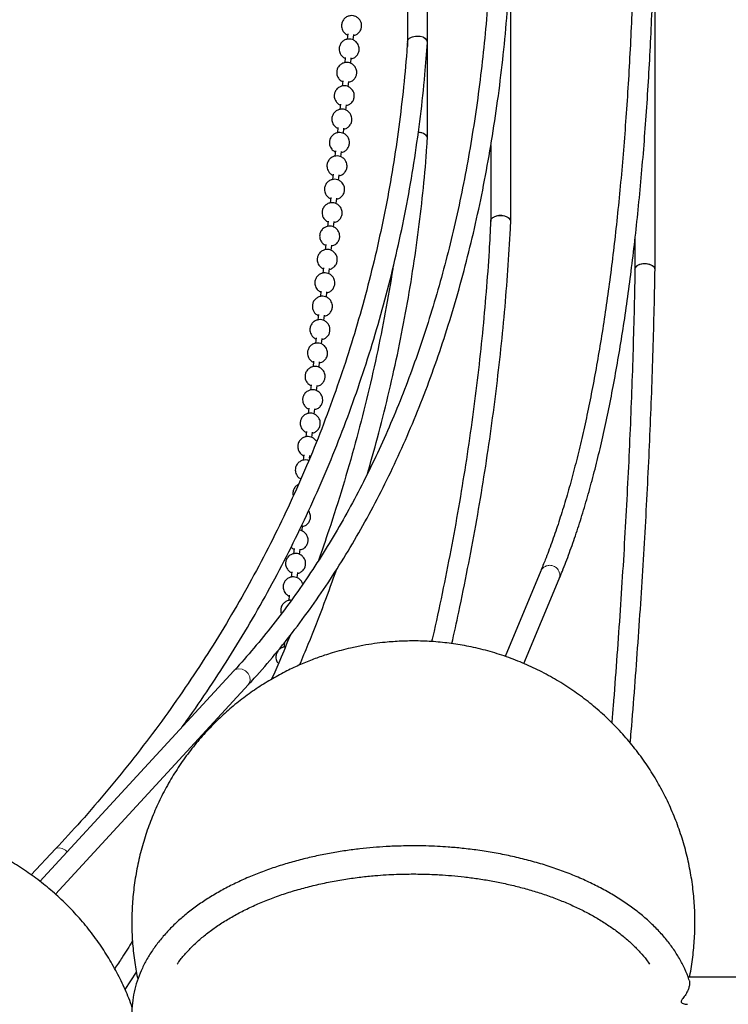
# Model space of a CAD drawing. Header units: millimetres. Extents: x 313 to 1951, y 543 to 2760.
# Tile 47 of 64: x 1413 to 1589, y 2074 to 2319. Entities that reach past the tile are written whole.
import ezdxf

# ---------------------------------------------------------------- set-up
doc = ezdxf.new("R2010")
doc.units = ezdxf.units.MM
doc.header["$LTSCALE"] = 10
doc.linetypes.add('PHANTOM', pattern=[12.7, 6.35, -1.27, 1.27, -1.27, 1.27, -1.27])

msp = doc.modelspace()

# ---------------------------------------------------------------- linework, layer by layer
at = {"color": 7, "linetype": 'Continuous', "lineweight": 25}
for p, q in [((1509.45, 2649.75), (1509.45, 2313.37)), ((1514.45, 2313.37), (1514.45, 2649.96)), ((1571.02, 2256.85), (1571.02, 2346.06)), ((1535.16, 2268.77), (1535.16, 2334.08)), ((1494.6, 2315.41), (1494.46, 2314.07)), ((1495.95, 2313.93), (1496.09, 2315.25)), ((1509.45, 2313.37), (1509.45, 2312.32)), ((1509.5, 2313.54), (1509.54, 2313.86)), ((1514.45, 2289.46), (1514.45, 2313.37)), ((1514.45, 2313.25), (1514.45, 2313.31)), ((1493.99, 2309.59), (1493.86, 2308.25)), ((1495.35, 2308.11), (1495.49, 2309.43)), ((1493.39, 2303.77), (1493.25, 2302.43)), ((1494.74, 2302.3), (1494.88, 2303.62)), ((1492.78, 2297.95), (1492.65, 2296.62)), ((1494.14, 2296.48), (1494.28, 2297.8)), ((1492.18, 2292.14), (1492.04, 2290.8)), ((1493.53, 2290.66), (1493.67, 2291.98)), ((1514.45, 2289.35), (1514.45, 2289.41)), ((1491.58, 2286.32), (1491.44, 2284.98)), ((1492.93, 2284.84), (1493.07, 2286.16)), ((1530.16, 2287.65), (1530.16, 2268.76)), ((1490.97, 2280.5), (1490.83, 2279.16)), ((1492.32, 2279.02), (1492.46, 2280.35)), ((1490.37, 2274.68), (1490.23, 2273.34)), ((1491.72, 2273.21), (1491.86, 2274.53)), ((1489.76, 2268.86), (1489.62, 2267.53)), ((1491.11, 2267.39), (1491.25, 2268.71)), ((1535.15, 2268.7), (1535.15, 2268.74)), ((1566.02, 2264.36), (1566.02, 2256.8)), ((1489.16, 2263.05), (1489.02, 2261.71)), ((1490.51, 2261.57), (1490.65, 2262.89)), ((1488.55, 2257.23), (1488.41, 2255.89)), ((1489.9, 2255.75), (1490.04, 2257.07)), ((1571.02, 2256.82), (1571.02, 2256.84)), ((1487.95, 2251.41), (1487.81, 2250.07)), ((1489.3, 2249.93), (1489.44, 2251.26)), ((1487.34, 2245.59), (1487.2, 2244.25)), ((1488.69, 2244.12), (1488.83, 2245.44)), ((1486.74, 2239.78), (1486.6, 2238.44)), ((1488.09, 2238.3), (1488.23, 2239.62)), ((1486.13, 2233.96), (1485.99, 2232.62)), ((1487.48, 2232.48), (1487.62, 2233.8)), ((1485.53, 2228.14), (1485.39, 2226.8)), ((1486.88, 2226.66), (1487.02, 2227.98)), ((1484.92, 2222.32), (1484.78, 2220.98)), ((1486.28, 2220.85), (1486.41, 2222.17)), ((1484.32, 2216.5), (1484.18, 2215.17)), ((1485.67, 2215.03), (1485.81, 2216.35)), ((1483.71, 2210.69), (1483.57, 2209.35)), ((1485.13, 2209.84), (1485.2, 2210.53)), ((1485.18, 2210.32), (1485.35, 2210.37)), ((1483.25, 2191.76), (1483.39, 2193.08)), ((1481.29, 2187.41), (1481.15, 2186.08)), ((1482.65, 2185.94), (1482.78, 2187.26)), ((1480.69, 2181.6), (1480.55, 2180.26)), ((1482.04, 2180.12), (1482.18, 2181.44)), ((1542.59, 2181.81), (1533.71, 2160.56)), ((1538.38, 2158.76), (1547.2, 2179.88)), ((1480.08, 2175.78), (1479.94, 2174.44)), ((1478.86, 2164.01), (1478.73, 2162.8)), ((1466.28, 2156.94), (1418.1, 2104.58)), ((1421.95, 2101.37), (1469.96, 2153.56)), ((1421.97, 2112.64), (1415.9, 2106.19)), ((1439.24, 2077.64), (1442.08, 2081.98)), ((1599.24, 2080.77), (1579.22, 2080.77))]:
    msp.add_line(p, q, dxfattribs=at)
at = {"color": 250, "linetype": 'PHANTOM', "lineweight": 18, "flags": 128}
for points in [[(1512.6, 2314.82), (1513.47, 2314.52), (1514.11, 2314.06), (1514.43, 2313.5), (1514.45, 2313.26)], [(1512.14, 2290.92), (1512.28, 2290.9), (1513.2, 2290.69), (1513.93, 2290.29), (1514.36, 2289.77), (1514.45, 2289.35)], [(1530.89, 2269.84), (1531.7, 2270.1), (1532.65, 2270.18), (1533.61, 2270.04), (1534.42, 2269.72), (1534.96, 2269.26), (1535.15, 2268.73), (1535.15, 2268.69)], [(1566.1, 2257.24), (1566.53, 2257.7), (1567.27, 2258.03), (1568.19, 2258.18), (1569.16, 2258.14), (1570.04, 2257.9), (1570.68, 2257.5), (1571, 2257.01), (1571.02, 2256.81)], [(1466.28, 2156.94), (1466.66, 2157.25), (1467.45, 2157.49), (1468.34, 2157.39), (1469.19, 2156.96), (1469.88, 2156.27), (1470.31, 2155.43), (1470.39, 2154.56), (1470.13, 2153.79), (1469.96, 2153.56)], [(1421.97, 2112.64), (1422.2, 2112.82), (1422.84, 2112.96), (1423.63, 2112.78), (1424.44, 2112.32), (1424.88, 2111.94)]]:
    msp.add_lwpolyline(points, dxfattribs=at)
at = {"color": 250, "linetype": 'PHANTOM', "lineweight": 18}
msp.add_arc((1544.84, 2180.71), 2.5, 340.4792, 154.1576, dxfattribs=at)
at = {"color": 7, "linetype": 'Continuous', "lineweight": 25}
for centre, major_axis, ratio, start_param, end_param in [((1511.95, 2313.42), (2.5, -0.09), 0.582916, 0.020051, 1.329048), ((1511.95, 2289.52), (2.5, -0.08), 0.570768, 6.26396, 7.79892), ((1532.66, 2268.82), (2.5, -0.06), 0.560441, 6.269603, 8.652962), ((1568.52, 2256.86), (2.5, -0.02), 0.554554, 6.278313, 9.167851)]:
    msp.add_ellipse(centre, major_axis=major_axis, ratio=ratio, start_param=start_param, end_param=end_param, dxfattribs=at)
for points, knots in [([(1566.01, 2346.13), (1565.99, 2345.11), (1565.92, 2340.95), (1565.73, 2333.83), (1565.42, 2324.78), (1565.04, 2315.93), (1564.59, 2307.26), (1564.07, 2298.79), (1563.48, 2290.52), (1562.82, 2282.46), (1562.1, 2274.61), (1561.3, 2266.97), (1560.44, 2259.55), (1559.52, 2252.35), (1558.53, 2245.38), (1557.47, 2238.64), (1556.35, 2232.13), (1555.18, 2225.86), (1553.94, 2219.83), (1552.64, 2214.04), (1551.29, 2208.5), (1549.88, 2203.21), (1548.41, 2198.16), (1546.9, 2193.37), (1545.33, 2188.83), (1543.9, 2184.98), (1542.96, 2182.74), (1542.58, 2181.83)], [0, 0, 0, 0, 0.013778, 0.056041, 0.098286, 0.140507, 0.182701, 0.224861, 0.266984, 0.309065, 0.351098, 0.39308, 0.435004, 0.476865, 0.51866, 0.560381, 0.602025, 0.643584, 0.685055, 0.726432, 0.767708, 0.808878, 0.849939, 0.890885, 0.931713, 0.972421, 1, 1, 1, 1]), ([(1547.19, 2179.91), (1547.46, 2180.53), (1548.33, 2182.58), (1549.74, 2186.33), (1551.43, 2191.15), (1553.05, 2196.23), (1554.61, 2201.56), (1556.1, 2207.12), (1557.52, 2212.93), (1558.87, 2218.98), (1560.16, 2225.27), (1561.37, 2231.78), (1562.52, 2238.53), (1563.6, 2245.5), (1564.61, 2252.69), (1565.55, 2260.11), (1566.42, 2267.73), (1567.22, 2275.57), (1567.94, 2283.62), (1568.6, 2291.87), (1569.18, 2300.31), (1569.69, 2308.95), (1570.13, 2317.78), (1570.5, 2326.79), (1570.79, 2335.99), (1570.96, 2342.42), (1571.01, 2345.82), (1571.01, 2346.04)], [0, 0, 0, 0, 0.018525, 0.061147, 0.103758, 0.146356, 0.188944, 0.231522, 0.274092, 0.316653, 0.359208, 0.401756, 0.444299, 0.486838, 0.529372, 0.571902, 0.61443, 0.656954, 0.699476, 0.741995, 0.784511, 0.827025, 0.869537, 0.912046, 0.954553, 0.997057, 1, 1, 1, 1]), ([(1530.15, 2334.22), (1529.98, 2331.12), (1529.62, 2324.83), (1528.82, 2315.52), (1527.83, 2306.24), (1526.63, 2297.11), (1525.24, 2288.13), (1523.64, 2279.3), (1521.84, 2270.63), (1519.84, 2262.12), (1517.64, 2253.78), (1515.24, 2245.61), (1512.65, 2237.62), (1509.86, 2229.81), (1506.87, 2222.19), (1503.69, 2214.76), (1500.32, 2207.52), (1496.75, 2200.47), (1492.98, 2193.63), (1489.03, 2186.99), (1484.89, 2180.57), (1480.55, 2174.35), (1476.03, 2168.35), (1471.3, 2162.59), (1468.04, 2158.8), (1466.31, 2156.99), (1466.27, 2156.95)], [0, 0, 0, 0, 0.041793, 0.084892, 0.128012, 0.171154, 0.214319, 0.257509, 0.300726, 0.343971, 0.387248, 0.43056, 0.47391, 0.517302, 0.560741, 0.604233, 0.647782, 0.691394, 0.735075, 0.778833, 0.822673, 0.866604, 0.910632, 0.954763, 0.999006, 1, 1, 1, 1]), ([(1469.94, 2153.59), (1470.42, 2154.09), (1472.68, 2156.49), (1476.55, 2161.05), (1481.53, 2167.27), (1486.3, 2173.79), (1490.89, 2180.57), (1495.27, 2187.62), (1499.45, 2194.93), (1503.42, 2202.51), (1507.18, 2210.33), (1510.72, 2218.4), (1514.04, 2226.72), (1517.14, 2235.27), (1520, 2244.06), (1522.64, 2253.07), (1525.04, 2262.3), (1527.21, 2271.75), (1529.13, 2281.4), (1530.82, 2291.24), (1532.26, 2301.29), (1533.46, 2311.51), (1534.39, 2321.94), (1534.95, 2329.44), (1535.12, 2333.51), (1535.14, 2334.01)], [0, 0, 0, 0, 0.012272, 0.058068, 0.103996, 0.150052, 0.19623, 0.242523, 0.288925, 0.335428, 0.382026, 0.42871, 0.475474, 0.52231, 0.569213, 0.616175, 0.663193, 0.710259, 0.757371, 0.804524, 0.851716, 0.898942, 0.946203, 0.993496, 1, 1, 1, 1]), ([(1497.63, 2318.88), (1497.43, 2319.12), (1497.14, 2319.45), (1496.56, 2319.78), (1496, 2319.96), (1495.26, 2319.98), (1494.49, 2319.77), (1493.77, 2319.28), (1493.26, 2318.55), (1493.06, 2317.81), (1493.07, 2317.16), (1493.2, 2316.59), (1493.52, 2315.95), (1494.01, 2315.49), (1494.4, 2315.23), (1494.55, 2315.19), (1494.58, 2315.18)], [0, 0, 0, 0, 0.099756, 0.142068, 0.213539, 0.291268, 0.37727, 0.470123, 0.570786, 0.658757, 0.71772, 0.778466, 0.849069, 0.948825, 0.991137, 1, 1, 1, 1]), ([(1496.07, 2315.04), (1496.25, 2315.08), (1496.71, 2315.18), (1497.36, 2315.66), (1497.88, 2316.37), (1498.08, 2317.12), (1498.07, 2317.76), (1497.94, 2318.34), (1497.74, 2318.69), (1497.63, 2318.88)], [0, 0, 0, 0, 0.113262, 0.287777, 0.476971, 0.642311, 0.753132, 0.867302, 1, 1, 1, 1]), ([(1509.43, 2313.55), (1509.38, 2312.73), (1509.13, 2308.53), (1508.39, 2301.02), (1507.2, 2291.01), (1505.68, 2281.06), (1503.88, 2271.19), (1501.77, 2261.38), (1499.37, 2251.66), (1496.67, 2242.02), (1493.68, 2232.47), (1490.39, 2223.03), (1486.8, 2213.68), (1482.92, 2204.45), (1478.75, 2195.33), (1474.29, 2186.34), (1469.53, 2177.47), (1464.49, 2168.74), (1459.16, 2160.15), (1453.55, 2151.7), (1447.66, 2143.41), (1441.49, 2135.28), (1435.03, 2127.31), (1428.55, 2119.75), (1424.08, 2114.94), (1421.96, 2112.65)], [0, 0, 0, 0, 0.010783, 0.055325, 0.099922, 0.144575, 0.189285, 0.234053, 0.27888, 0.323766, 0.368713, 0.41372, 0.458789, 0.50392, 0.549113, 0.594367, 0.639683, 0.685061, 0.730501, 0.776001, 0.821561, 0.867181, 0.912861, 0.958598, 1, 1, 1, 1]), ([(1453.44, 2142.99), (1453.81, 2143.49), (1456.18, 2146.71), (1460.3, 2152.79), (1465.78, 2161.26), (1470.98, 2169.9), (1475.91, 2178.7), (1480.56, 2187.65), (1484.94, 2196.76), (1489.04, 2206.01), (1492.85, 2215.39), (1496.38, 2224.92), (1499.61, 2234.57), (1502.55, 2244.34), (1505.2, 2254.24), (1507.54, 2264.24), (1509.58, 2274.36), (1511.31, 2284.57), (1512.73, 2294.88), (1513.79, 2304.44), (1514.23, 2310.6), (1514.42, 2313.26)], [0, 0, 0, 0, 0.010198, 0.065314, 0.120497, 0.17575, 0.231074, 0.286469, 0.341938, 0.39748, 0.453098, 0.50879, 0.564558, 0.620403, 0.676324, 0.732321, 0.788394, 0.844543, 0.900769, 0.957069, 1, 1, 1, 1]), ([(1497.02, 2313.06), (1496.82, 2313.3), (1496.53, 2313.64), (1495.96, 2313.96), (1495.39, 2314.14), (1494.66, 2314.17), (1493.89, 2313.95), (1493.16, 2313.46), (1492.66, 2312.74), (1492.45, 2311.99), (1492.46, 2311.35), (1492.6, 2310.77), (1492.92, 2310.13), (1493.4, 2309.67), (1493.79, 2309.42), (1493.95, 2309.37), (1493.97, 2309.36)], [0, 0, 0, 0, 0.0997563, 0.142068, 0.2135395, 0.2912677, 0.3772699, 0.4701228, 0.5707857, 0.6587567, 0.7177203, 0.7784656, 0.8490691, 0.9488254, 0.9911371, 1, 1, 1, 1]), ([(1495.47, 2309.22), (1495.65, 2309.26), (1496.11, 2309.36), (1496.76, 2309.84), (1497.27, 2310.56), (1497.47, 2311.31), (1497.46, 2311.95), (1497.34, 2312.53), (1497.13, 2312.88), (1497.02, 2313.06)], [0, 0, 0, 0, 0.113262, 0.287777, 0.476971, 0.642311, 0.753132, 0.867302, 1, 1, 1, 1]), ([(1509.54, 2313.86), (1509.65, 2314.03), (1509.83, 2314.29), (1510.28, 2314.56), (1510.78, 2314.76), (1511.37, 2314.87), (1512.02, 2314.9), (1512.4, 2314.85), (1512.6, 2314.82)], [0, 0, 0, 0, 0.242476, 0.369409, 0.499771, 0.709651, 0.844871, 1, 1, 1, 1]), ([(1496.42, 2307.25), (1496.22, 2307.48), (1495.93, 2307.82), (1495.35, 2308.14), (1494.79, 2308.32), (1494.05, 2308.35), (1493.28, 2308.14), (1492.56, 2307.64), (1492.05, 2306.92), (1491.85, 2306.17), (1491.86, 2305.53), (1491.99, 2304.95), (1492.31, 2304.31), (1492.8, 2303.86), (1493.19, 2303.6), (1493.34, 2303.55), (1493.37, 2303.54)], [0, 0, 0, 0, 0.099756, 0.142068, 0.213539, 0.291268, 0.37727, 0.470123, 0.570786, 0.658757, 0.71772, 0.778466, 0.849069, 0.948825, 0.991137, 1, 1, 1, 1]), ([(1494.86, 2303.41), (1495.04, 2303.45), (1495.5, 2303.55), (1496.15, 2304.02), (1496.67, 2304.74), (1496.87, 2305.49), (1496.86, 2306.13), (1496.73, 2306.71), (1496.53, 2307.06), (1496.42, 2307.25)], [0, 0, 0, 0, 0.113262, 0.287777, 0.476971, 0.642311, 0.753132, 0.867302, 1, 1, 1, 1]), ([(1495.81, 2301.43), (1495.61, 2301.66), (1495.32, 2302), (1494.75, 2302.32), (1494.18, 2302.51), (1493.45, 2302.53), (1492.68, 2302.32), (1491.95, 2301.82), (1491.45, 2301.1), (1491.24, 2300.35), (1491.25, 2299.71), (1491.39, 2299.14), (1491.71, 2298.49), (1492.19, 2298.04), (1492.58, 2297.78), (1492.74, 2297.73), (1492.76, 2297.73)], [0, 0, 0, 0, 0.099756, 0.142068, 0.213539, 0.291268, 0.37727, 0.470123, 0.570786, 0.658757, 0.71772, 0.778466, 0.849069, 0.948825, 0.991137, 1, 1, 1, 1]), ([(1494.26, 2297.59), (1494.44, 2297.63), (1494.9, 2297.73), (1495.55, 2298.2), (1496.06, 2298.92), (1496.26, 2299.67), (1496.25, 2300.31), (1496.13, 2300.89), (1495.92, 2301.24), (1495.81, 2301.43)], [0, 0, 0, 0, 0.1132616, 0.2877771, 0.4769711, 0.6423111, 0.7531322, 0.8673019, 1, 1, 1, 1]), ([(1495.21, 2295.61), (1495.01, 2295.85), (1494.72, 2296.18), (1494.14, 2296.51), (1493.58, 2296.69), (1492.84, 2296.71), (1492.07, 2296.5), (1491.35, 2296.01), (1490.84, 2295.28), (1490.64, 2294.53), (1490.65, 2293.89), (1490.78, 2293.32), (1491.1, 2292.68), (1491.59, 2292.22), (1491.98, 2291.96), (1492.13, 2291.92), (1492.16, 2291.91)], [0, 0, 0, 0, 0.0997563, 0.142068, 0.2135395, 0.2912677, 0.3772699, 0.4701228, 0.5707857, 0.6587567, 0.7177203, 0.7784656, 0.8490691, 0.9488254, 0.9911371, 1, 1, 1, 1]), ([(1493.65, 2291.77), (1493.83, 2291.81), (1494.29, 2291.91), (1494.94, 2292.39), (1495.46, 2293.1), (1495.66, 2293.85), (1495.65, 2294.49), (1495.52, 2295.07), (1495.32, 2295.42), (1495.21, 2295.61)], [0, 0, 0, 0, 0.113262, 0.287777, 0.476971, 0.642311, 0.753132, 0.867302, 1, 1, 1, 1]), ([(1494.6, 2289.79), (1494.4, 2290.03), (1494.11, 2290.37), (1493.54, 2290.69), (1492.97, 2290.87), (1492.24, 2290.9), (1491.47, 2290.68), (1490.74, 2290.19), (1490.24, 2289.46), (1490.03, 2288.72), (1490.04, 2288.07), (1490.18, 2287.5), (1490.5, 2286.86), (1490.98, 2286.4), (1491.37, 2286.14), (1491.53, 2286.1), (1491.55, 2286.09)], [0, 0, 0, 0, 0.099756, 0.142068, 0.213539, 0.291268, 0.37727, 0.470123, 0.570786, 0.658757, 0.71772, 0.778466, 0.849069, 0.948825, 0.991137, 1, 1, 1, 1]), ([(1493.05, 2285.95), (1493.23, 2285.99), (1493.69, 2286.09), (1494.34, 2286.57), (1494.85, 2287.28), (1495.05, 2288.03), (1495.04, 2288.68), (1494.92, 2289.25), (1494.71, 2289.6), (1494.6, 2289.79)], [0, 0, 0, 0, 0.113262, 0.287777, 0.476971, 0.642311, 0.753132, 0.867302, 1, 1, 1, 1]), ([(1499.53, 2206.07), (1500.37, 2209.01), (1502.19, 2215.4), (1504.66, 2225.25), (1507, 2235.61), (1509.04, 2245.99), (1510.8, 2256.37), (1512.28, 2266.76), (1513.45, 2277.13), (1514.16, 2284.66), (1514.39, 2288.73), (1514.42, 2289.35)], [0, 0, 0, 0, 0.105937, 0.230109, 0.354388, 0.478775, 0.603272, 0.72788, 0.852601, 0.977438, 1, 1, 1, 1]), ([(1494, 2283.97), (1493.8, 2284.21), (1493.51, 2284.55), (1492.93, 2284.87), (1492.37, 2285.05), (1491.63, 2285.08), (1490.86, 2284.87), (1490.14, 2284.37), (1489.63, 2283.65), (1489.43, 2282.9), (1489.44, 2282.26), (1489.57, 2281.68), (1489.89, 2281.04), (1490.38, 2280.58), (1490.77, 2280.33), (1490.92, 2280.28), (1490.95, 2280.27)], [0, 0, 0, 0, 0.099756, 0.142068, 0.213539, 0.291268, 0.37727, 0.470123, 0.570786, 0.658757, 0.71772, 0.778466, 0.849069, 0.948825, 0.991137, 1, 1, 1, 1]), ([(1492.44, 2280.14), (1492.62, 2280.17), (1493.08, 2280.28), (1493.74, 2280.75), (1494.25, 2281.47), (1494.45, 2282.22), (1494.44, 2282.86), (1494.31, 2283.44), (1494.11, 2283.79), (1494, 2283.97)], [0, 0, 0, 0, 0.113262, 0.287777, 0.476971, 0.642311, 0.753132, 0.867302, 1, 1, 1, 1]), ([(1493.39, 2278.16), (1493.19, 2278.39), (1492.9, 2278.73), (1492.33, 2279.05), (1491.76, 2279.24), (1491.03, 2279.26), (1490.26, 2279.05), (1489.53, 2278.55), (1489.03, 2277.83), (1488.82, 2277.08), (1488.83, 2276.44), (1488.97, 2275.86), (1489.29, 2275.22), (1489.77, 2274.77), (1490.16, 2274.51), (1490.32, 2274.46), (1490.34, 2274.45)], [0, 0, 0, 0, 0.099756, 0.142068, 0.213539, 0.291268, 0.37727, 0.470123, 0.570786, 0.658757, 0.71772, 0.778466, 0.849069, 0.948825, 0.991137, 1, 1, 1, 1]), ([(1491.84, 2274.32), (1492.02, 2274.36), (1492.48, 2274.46), (1493.13, 2274.93), (1493.64, 2275.65), (1493.84, 2276.4), (1493.83, 2277.04), (1493.71, 2277.62), (1493.5, 2277.97), (1493.39, 2278.16)], [0, 0, 0, 0, 0.113262, 0.287777, 0.476971, 0.642311, 0.753132, 0.867302, 1, 1, 1, 1]), ([(1492.79, 2272.34), (1492.59, 2272.58), (1492.3, 2272.91), (1491.72, 2273.23), (1491.16, 2273.42), (1490.42, 2273.44), (1489.65, 2273.23), (1488.93, 2272.74), (1488.42, 2272.01), (1488.22, 2271.26), (1488.23, 2270.62), (1488.36, 2270.05), (1488.68, 2269.4), (1489.17, 2268.95), (1489.56, 2268.69), (1489.71, 2268.64), (1489.74, 2268.64)], [0, 0, 0, 0, 0.099756, 0.142068, 0.213539, 0.291268, 0.37727, 0.470123, 0.570786, 0.658757, 0.71772, 0.778466, 0.849069, 0.948825, 0.991137, 1, 1, 1, 1]), ([(1491.23, 2268.5), (1491.41, 2268.54), (1491.87, 2268.64), (1492.53, 2269.11), (1493.04, 2269.83), (1493.24, 2270.58), (1493.23, 2271.22), (1493.1, 2271.8), (1492.9, 2272.15), (1492.79, 2272.34)], [0, 0, 0, 0, 0.1132616, 0.2877771, 0.4769711, 0.6423111, 0.7531322, 0.8673019, 1, 1, 1, 1]), ([(1530.13, 2268.88), (1530.01, 2266.4), (1529.73, 2260.56), (1529.03, 2251.24), (1528.11, 2240.95), (1526.98, 2230.57), (1525.65, 2220.11), (1524.13, 2209.58), (1522.41, 2198.97), (1520.5, 2188.31), (1518.39, 2177.58), (1516.71, 2169.55), (1515.67, 2165.08), (1515.47, 2164.22)], [0, 0, 0, 0, 0.074046, 0.1742899, 0.2745379, 0.3747818, 0.4750208, 0.575254, 0.6754803, 0.7756985, 0.875907, 0.9761039, 1, 1, 1, 1]), ([(1520.49, 2163.73), (1521.07, 2166.34), (1522.47, 2172.58), (1524.45, 2182.39), (1526.48, 2193.17), (1528.3, 2203.91), (1529.93, 2214.59), (1531.36, 2225.21), (1532.59, 2235.77), (1533.63, 2246.25), (1534.45, 2256.64), (1534.95, 2264.12), (1535.11, 2268.1), (1535.14, 2268.69)], [0, 0, 0, 0, 0.072508, 0.173162, 0.273959, 0.374885, 0.475928, 0.577076, 0.678321, 0.779653, 0.881066, 0.982552, 1, 1, 1, 1]), ([(1530.16, 2268.88), (1530.19, 2269.02), (1530.23, 2269.27), (1530.51, 2269.6), (1530.76, 2269.75), (1530.89, 2269.84)], [0, 0, 0, 0, 0.40888, 0.684174, 1, 1, 1, 1]), ([(1492.18, 2266.52), (1491.98, 2266.76), (1491.69, 2267.09), (1491.12, 2267.42), (1490.55, 2267.6), (1489.82, 2267.62), (1489.05, 2267.41), (1488.32, 2266.92), (1487.82, 2266.19), (1487.62, 2265.45), (1487.62, 2264.8), (1487.76, 2264.23), (1488.08, 2263.59), (1488.56, 2263.13), (1488.95, 2262.87), (1489.11, 2262.83), (1489.13, 2262.82)], [0, 0, 0, 0, 0.099756, 0.142068, 0.213539, 0.291268, 0.37727, 0.470123, 0.570786, 0.658757, 0.71772, 0.778466, 0.849069, 0.948825, 0.991137, 1, 1, 1, 1]), ([(1490.63, 2262.68), (1490.81, 2262.72), (1491.27, 2262.82), (1491.92, 2263.3), (1492.43, 2264.01), (1492.63, 2264.76), (1492.62, 2265.4), (1492.5, 2265.98), (1492.29, 2266.33), (1492.18, 2266.52)], [0, 0, 0, 0, 0.113262, 0.287777, 0.476971, 0.642311, 0.753132, 0.867302, 1, 1, 1, 1]), ([(1491.58, 2260.7), (1491.38, 2260.94), (1491.09, 2261.28), (1490.51, 2261.6), (1489.95, 2261.78), (1489.22, 2261.81), (1488.44, 2261.59), (1487.72, 2261.1), (1487.21, 2260.38), (1487.01, 2259.63), (1487.02, 2258.98), (1487.15, 2258.41), (1487.47, 2257.77), (1487.96, 2257.31), (1488.35, 2257.05), (1488.5, 2257.01), (1488.53, 2257)], [0, 0, 0, 0, 0.099756, 0.142068, 0.213539, 0.291268, 0.37727, 0.470123, 0.570786, 0.658757, 0.71772, 0.778466, 0.849069, 0.948825, 0.991137, 1, 1, 1, 1]), ([(1490.02, 2256.86), (1490.2, 2256.9), (1490.67, 2257), (1491.32, 2257.48), (1491.83, 2258.19), (1492.03, 2258.95), (1492.02, 2259.59), (1491.89, 2260.16), (1491.69, 2260.52), (1491.58, 2260.7)], [0, 0, 0, 0, 0.113262, 0.287777, 0.476971, 0.642311, 0.753132, 0.867302, 1, 1, 1, 1]), ([(1505.8, 2257.07), (1505.8, 2257.04), (1505.29, 2253.41), (1503.97, 2246.17), (1501.83, 2235.33), (1499.34, 2224.48), (1496.54, 2213.63), (1493.41, 2202.78), (1490.35, 2193.04), (1488.2, 2186.93), (1487.32, 2184.43)], [0, 0, 0, 0, 0.001009, 0.149792, 0.298731, 0.447824, 0.59707, 0.74647, 0.896023, 1, 1, 1, 1]), ([(1566.02, 2256.89), (1566.01, 2256.68), (1565.96, 2253.11), (1565.79, 2246.02), (1565.51, 2235.63), (1565.14, 2225.09), (1564.71, 2214.43), (1564.2, 2203.65), (1563.62, 2192.76), (1562.97, 2181.76), (1562.25, 2170.66), (1561.45, 2159.46), (1560.79, 2150.58), (1560.36, 2145.4), (1560.25, 2144.02)], [0, 0, 0, 0, 0.005794, 0.101754, 0.197712, 0.293667, 0.389616, 0.485555, 0.58148, 0.677388, 0.773274, 0.869131, 0.964952, 1, 1, 1, 1]), ([(1564.85, 2139), (1564.93, 2139.95), (1565.33, 2144.63), (1565.98, 2152.97), (1566.8, 2164.04), (1567.55, 2175.05), (1568.24, 2185.99), (1568.85, 2196.84), (1569.4, 2207.62), (1569.88, 2218.29), (1570.28, 2228.85), (1570.62, 2239.3), (1570.86, 2248.63), (1570.97, 2254.41), (1571.01, 2256.81)], [0, 0, 0, 0, 0.022911, 0.11319, 0.203771, 0.294611, 0.385672, 0.476922, 0.568331, 0.659877, 0.751536, 0.843289, 0.935119, 1, 1, 1, 1]), ([(1566.02, 2256.89), (1566.02, 2256.89), (1566, 2257.01), (1566.05, 2257.13), (1566.1, 2257.24)], [0, 0, 0, 0, 0.045711, 1, 1, 1, 1]), ([(1490.97, 2254.89), (1490.77, 2255.12), (1490.48, 2255.46), (1489.91, 2255.78), (1489.34, 2255.96), (1488.61, 2255.99), (1487.84, 2255.78), (1487.11, 2255.28), (1486.61, 2254.56), (1486.41, 2253.81), (1486.41, 2253.17), (1486.55, 2252.59), (1486.87, 2251.95), (1487.35, 2251.49), (1487.74, 2251.24), (1487.9, 2251.19), (1487.92, 2251.18)], [0, 0, 0, 0, 0.099756, 0.142068, 0.213539, 0.291268, 0.37727, 0.470123, 0.570786, 0.658757, 0.71772, 0.778466, 0.849069, 0.948825, 0.991137, 1, 1, 1, 1]), ([(1489.42, 2251.05), (1489.6, 2251.09), (1490.06, 2251.19), (1490.71, 2251.66), (1491.22, 2252.38), (1491.42, 2253.13), (1491.41, 2253.77), (1491.29, 2254.35), (1491.08, 2254.7), (1490.97, 2254.89)], [0, 0, 0, 0, 0.113262, 0.287777, 0.476971, 0.642311, 0.753132, 0.867302, 1, 1, 1, 1]), ([(1490.37, 2249.07), (1490.17, 2249.3), (1489.88, 2249.64), (1489.3, 2249.96), (1488.74, 2250.15), (1488.01, 2250.17), (1487.23, 2249.96), (1486.51, 2249.46), (1486, 2248.74), (1485.8, 2247.99), (1485.81, 2247.35), (1485.94, 2246.78), (1486.26, 2246.13), (1486.75, 2245.68), (1487.14, 2245.42), (1487.29, 2245.37), (1487.32, 2245.37)], [0, 0, 0, 0, 0.099756, 0.142068, 0.213539, 0.291268, 0.37727, 0.470123, 0.570786, 0.658757, 0.71772, 0.778466, 0.849069, 0.948825, 0.991137, 1, 1, 1, 1]), ([(1488.81, 2245.23), (1488.99, 2245.27), (1489.46, 2245.37), (1490.11, 2245.84), (1490.62, 2246.56), (1490.82, 2247.31), (1490.81, 2247.95), (1490.68, 2248.53), (1490.48, 2248.88), (1490.37, 2249.07)], [0, 0, 0, 0, 0.113262, 0.287777, 0.476971, 0.642311, 0.753132, 0.867302, 1, 1, 1, 1]), ([(1489.76, 2243.25), (1489.56, 2243.49), (1489.27, 2243.82), (1488.7, 2244.14), (1488.13, 2244.33), (1487.4, 2244.35), (1486.63, 2244.14), (1485.9, 2243.65), (1485.4, 2242.92), (1485.2, 2242.17), (1485.2, 2241.53), (1485.34, 2240.96), (1485.66, 2240.32), (1486.14, 2239.86), (1486.53, 2239.6), (1486.69, 2239.56), (1486.71, 2239.55)], [0, 0, 0, 0, 0.099756, 0.142068, 0.213539, 0.291268, 0.37727, 0.470123, 0.570786, 0.658757, 0.71772, 0.778466, 0.849069, 0.948825, 0.991137, 1, 1, 1, 1]), ([(1488.21, 2239.41), (1488.39, 2239.45), (1488.85, 2239.55), (1489.5, 2240.03), (1490.01, 2240.74), (1490.21, 2241.49), (1490.2, 2242.13), (1490.08, 2242.71), (1489.87, 2243.06), (1489.76, 2243.25)], [0, 0, 0, 0, 0.113262, 0.287777, 0.476971, 0.642311, 0.753132, 0.867302, 1, 1, 1, 1]), ([(1489.16, 2237.43), (1488.96, 2237.67), (1488.67, 2238), (1488.09, 2238.33), (1487.53, 2238.51), (1486.8, 2238.53), (1486.02, 2238.32), (1485.3, 2237.83), (1484.79, 2237.1), (1484.59, 2236.36), (1484.6, 2235.71), (1484.73, 2235.14), (1485.05, 2234.5), (1485.54, 2234.04), (1485.93, 2233.78), (1486.08, 2233.74), (1486.11, 2233.73)], [0, 0, 0, 0, 0.099756, 0.142068, 0.213539, 0.291268, 0.37727, 0.470123, 0.570786, 0.658757, 0.71772, 0.778466, 0.849069, 0.948825, 0.991137, 1, 1, 1, 1]), ([(1487.6, 2233.59), (1487.78, 2233.63), (1488.25, 2233.73), (1488.9, 2234.21), (1489.41, 2234.92), (1489.61, 2235.67), (1489.6, 2236.31), (1489.47, 2236.89), (1489.27, 2237.24), (1489.16, 2237.43)], [0, 0, 0, 0, 0.113262, 0.287777, 0.476971, 0.642311, 0.753132, 0.867302, 1, 1, 1, 1]), ([(1488.55, 2231.61), (1488.35, 2231.85), (1488.06, 2232.19), (1487.49, 2232.51), (1486.92, 2232.69), (1486.19, 2232.72), (1485.42, 2232.5), (1484.69, 2232.01), (1484.19, 2231.29), (1483.99, 2230.54), (1483.99, 2229.9), (1484.13, 2229.32), (1484.45, 2228.68), (1484.93, 2228.22), (1485.32, 2227.97), (1485.48, 2227.92), (1485.5, 2227.91)], [0, 0, 0, 0, 0.099756, 0.142068, 0.213539, 0.291268, 0.37727, 0.470123, 0.570786, 0.658757, 0.71772, 0.778466, 0.849069, 0.948825, 0.991137, 1, 1, 1, 1]), ([(1487, 2227.77), (1487.18, 2227.81), (1487.64, 2227.91), (1488.29, 2228.39), (1488.8, 2229.11), (1489, 2229.86), (1488.99, 2230.5), (1488.87, 2231.08), (1488.66, 2231.43), (1488.55, 2231.61)], [0, 0, 0, 0, 0.113262, 0.287777, 0.476971, 0.642311, 0.753132, 0.867302, 1, 1, 1, 1]), ([(1487.95, 2225.8), (1487.75, 2226.03), (1487.46, 2226.37), (1486.88, 2226.69), (1486.32, 2226.87), (1485.59, 2226.9), (1484.81, 2226.69), (1484.09, 2226.19), (1483.58, 2225.47), (1483.38, 2224.72), (1483.39, 2224.08), (1483.52, 2223.5), (1483.84, 2222.86), (1484.33, 2222.41), (1484.72, 2222.15), (1484.87, 2222.1), (1484.9, 2222.09)], [0, 0, 0, 0, 0.099756, 0.142068, 0.213539, 0.291268, 0.37727, 0.470123, 0.570786, 0.658757, 0.71772, 0.778466, 0.849069, 0.948825, 0.991137, 1, 1, 1, 1]), ([(1486.39, 2221.96), (1486.57, 2222), (1487.04, 2222.1), (1487.69, 2222.57), (1488.2, 2223.29), (1488.4, 2224.04), (1488.39, 2224.68), (1488.26, 2225.26), (1488.06, 2225.61), (1487.95, 2225.8)], [0, 0, 0, 0, 0.113262, 0.287777, 0.476971, 0.642311, 0.753132, 0.867302, 1, 1, 1, 1]), ([(1487.34, 2219.98), (1487.14, 2220.21), (1486.86, 2220.55), (1486.28, 2220.87), (1485.71, 2221.06), (1484.98, 2221.08), (1484.21, 2220.87), (1483.48, 2220.37), (1482.98, 2219.65), (1482.78, 2218.9), (1482.78, 2218.26), (1482.92, 2217.69), (1483.24, 2217.04), (1483.72, 2216.59), (1484.12, 2216.33), (1484.27, 2216.28), (1484.29, 2216.28)], [0, 0, 0, 0, 0.0997563, 0.142068, 0.2135395, 0.2912677, 0.3772699, 0.4701228, 0.5707857, 0.6587567, 0.7177203, 0.7784656, 0.8490691, 0.9488254, 0.9911371, 1, 1, 1, 1]), ([(1485.79, 2216.14), (1485.97, 2216.18), (1486.43, 2216.28), (1487.08, 2216.75), (1487.59, 2217.47), (1487.79, 2218.22), (1487.78, 2218.86), (1487.66, 2219.44), (1487.45, 2219.79), (1487.34, 2219.98)], [0, 0, 0, 0, 0.113262, 0.287777, 0.476971, 0.642311, 0.753132, 0.867302, 1, 1, 1, 1]), ([(1486.74, 2214.16), (1486.54, 2214.4), (1486.25, 2214.73), (1485.67, 2215.06), (1485.11, 2215.24), (1484.38, 2215.26), (1483.6, 2215.05), (1482.88, 2214.56), (1482.37, 2213.83), (1482.17, 2213.08), (1482.18, 2212.44), (1482.31, 2211.87), (1482.63, 2211.23), (1483.12, 2210.77), (1483.51, 2210.51), (1483.66, 2210.47), (1483.69, 2210.46)], [0, 0, 0, 0, 0.099756, 0.142068, 0.213539, 0.291268, 0.37727, 0.470123, 0.570786, 0.658757, 0.71772, 0.778466, 0.849069, 0.948825, 0.991137, 1, 1, 1, 1]), ([(1484.89, 2209.27), (1484.77, 2209.31), (1484.42, 2209.44), (1483.77, 2209.44), (1483, 2209.23), (1482.27, 2208.74), (1481.77, 2208.01), (1481.57, 2207.27), (1481.57, 2206.62), (1481.71, 2206.05), (1482.03, 2205.41), (1482.49, 2204.94), (1482.86, 2204.74), (1482.96, 2204.69)], [0, 0, 0, 0, 0.052082, 0.14744, 0.252949, 0.366862, 0.490357, 0.598281, 0.670619, 0.745142, 0.831759, 0.954142, 1, 1, 1, 1]), ([(1482.35, 2203.33), (1482.13, 2203.2), (1481.64, 2202.91), (1481.16, 2202.19), (1480.97, 2201.45), (1480.96, 2200.88), (1481.03, 2200.61), (1481.06, 2200.5)], [0, 0, 0, 0, 0.225472, 0.501855, 0.743392, 0.905284, 1, 1, 1, 1]), ([(1483.37, 2192.87), (1483.55, 2192.91), (1484.01, 2193.01), (1484.66, 2193.48), (1485.17, 2194.2), (1485.37, 2194.95), (1485.36, 2195.59), (1485.24, 2196.17), (1485.03, 2196.52), (1484.92, 2196.71)], [0, 0, 0, 0, 0.113262, 0.287777, 0.476971, 0.642311, 0.753132, 0.867302, 1, 1, 1, 1]), ([(1484.32, 2190.89), (1484.12, 2191.13), (1483.83, 2191.46), (1483.25, 2191.78), (1482.88, 2191.93), (1482.61, 2191.94), (1482.56, 2191.94)], [0, 0, 0, 0, 0.436823, 0.622102, 0.935068, 1, 1, 1, 1]), ([(1482.76, 2187.05), (1482.94, 2187.09), (1483.41, 2187.19), (1484.06, 2187.67), (1484.57, 2188.38), (1484.77, 2189.13), (1484.76, 2189.77), (1484.63, 2190.35), (1484.43, 2190.7), (1484.32, 2190.89)], [0, 0, 0, 0, 0.113262, 0.287777, 0.476971, 0.642311, 0.753132, 0.867302, 1, 1, 1, 1]), ([(1480.54, 2187.72), (1480.64, 2187.61), (1480.82, 2187.4), (1481.09, 2187.24), (1481.24, 2187.2), (1481.27, 2187.19)], [0, 0, 0, 0, 0.485344, 0.910867, 1, 1, 1, 1]), ([(1483.71, 2185.07), (1483.51, 2185.31), (1483.23, 2185.64), (1482.65, 2185.97), (1482.08, 2186.15), (1481.35, 2186.17), (1480.58, 2185.96), (1479.86, 2185.47), (1479.35, 2184.74), (1479.15, 2184), (1479.15, 2183.35), (1479.29, 2182.78), (1479.61, 2182.14), (1480.09, 2181.68), (1480.49, 2181.42), (1480.64, 2181.38), (1480.66, 2181.37)], [0, 0, 0, 0, 0.099756, 0.142068, 0.213539, 0.291268, 0.37727, 0.470123, 0.570786, 0.658757, 0.71772, 0.778466, 0.849069, 0.948825, 0.991137, 1, 1, 1, 1]), ([(1482.16, 2181.23), (1482.34, 2181.27), (1482.8, 2181.37), (1483.45, 2181.85), (1483.96, 2182.56), (1484.16, 2183.31), (1484.15, 2183.95), (1484.03, 2184.53), (1483.82, 2184.88), (1483.71, 2185.07)], [0, 0, 0, 0, 0.113262, 0.287777, 0.476971, 0.642311, 0.753132, 0.867302, 1, 1, 1, 1]), ([(1483.11, 2179.25), (1482.91, 2179.49), (1482.62, 2179.83), (1482.04, 2180.15), (1481.48, 2180.33), (1480.75, 2180.36), (1479.97, 2180.14), (1479.25, 2179.65), (1478.74, 2178.93), (1478.54, 2178.18), (1478.55, 2177.53), (1478.68, 2176.96), (1479.01, 2176.32), (1479.49, 2175.86), (1479.88, 2175.6), (1480.03, 2175.56), (1480.06, 2175.55)], [0, 0, 0, 0, 0.0997563, 0.142068, 0.2135395, 0.2912677, 0.3772699, 0.4701228, 0.5707857, 0.6587567, 0.7177203, 0.7784656, 0.8490691, 0.9488254, 0.9911371, 1, 1, 1, 1]), ([(1482.64, 2158.42), (1483.37, 2160.14), (1485.53, 2165.24), (1488.62, 2173.18), (1490.86, 2179.42), (1491.87, 2182.25)], [0, 0, 0, 0, 0.2177021, 0.6451474, 1, 1, 1, 1]), ([(1483.43, 2178.56), (1483.42, 2178.6), (1483.37, 2178.85), (1483.23, 2179.07), (1483.11, 2179.25)], [0, 0, 0, 0, 0.153044, 1, 1, 1, 1]), ([(1480.59, 2174.49), (1480.45, 2174.5), (1480.05, 2174.53), (1479.37, 2174.32), (1478.64, 2173.83), (1478.14, 2173.11), (1477.93, 2172.36), (1477.95, 2171.72), (1478, 2171.34), (1478.09, 2171.17), (1478.09, 2171.17)], [0, 0, 0, 0, 0.085614, 0.246631, 0.420473, 0.608938, 0.773641, 0.884035, 0.997764, 1, 1, 1, 1]), ([(1480.26, 2165.78), (1479.44, 2163.7), (1477.98, 2160.05), (1476.38, 2156.43), (1475.68, 2154.86)], [0, 0, 0, 0, 0.5684, 1, 1, 1, 1]), ([(1579.58, 2080.77), (1579.6, 2080.87), (1579.98, 2082.5), (1580.42, 2085.7), (1580.87, 2090.37), (1580.98, 2095.07), (1580.78, 2099.76), (1580.26, 2104.43), (1579.43, 2109.06), (1578.29, 2113.63), (1576.85, 2118.11), (1575.1, 2122.48), (1573.07, 2126.73), (1570.75, 2130.84), (1568.17, 2134.78), (1565.31, 2138.55), (1562.21, 2142.11), (1558.88, 2145.47), (1555.32, 2148.59), (1551.55, 2151.47), (1547.58, 2154.09), (1543.44, 2156.45), (1539.12, 2158.52), (1534.65, 2160.31), (1530.03, 2161.8), (1525.44, 2162.93), (1520.92, 2163.72), (1516.53, 2164.22), (1512.17, 2164.43), (1507.97, 2164.37), (1504.35, 2164.11), (1501.19, 2163.73), (1498.31, 2163.27), (1494.78, 2162.54), (1491.61, 2161.7), (1488.44, 2160.7), (1485.67, 2159.71), (1482.38, 2158.34), (1478.94, 2156.7), (1475.39, 2154.75), (1471.81, 2152.49), (1468.27, 2149.95), (1464.83, 2147.13), (1461.53, 2144.05), (1458.4, 2140.73), (1455.47, 2137.19), (1452.77, 2133.43), (1450.31, 2129.5), (1448.11, 2125.39), (1446.19, 2121.14), (1444.55, 2116.77), (1443.2, 2112.29), (1442.16, 2107.72), (1441.42, 2103.09), (1440.99, 2098.41), (1440.88, 2093.72), (1441.09, 2089.03), (1441.57, 2084.49), (1442.14, 2081.54), (1442.41, 2080.14)], [0, 0, 0, 0, 0.001271, 0.02017, 0.039084, 0.05801, 0.076946, 0.095892, 0.114847, 0.133811, 0.152783, 0.171763, 0.190753, 0.209754, 0.228766, 0.247791, 0.266832, 0.285893, 0.304978, 0.324093, 0.343249, 0.362458, 0.38174, 0.401126, 0.420663, 0.44043, 0.458322, 0.476154, 0.493841, 0.511129, 0.526914, 0.5377, 0.549613, 0.562289, 0.581224, 0.589218, 0.602598, 0.616804, 0.632302, 0.648708, 0.665807, 0.683412, 0.701381, 0.719608, 0.738019, 0.756563, 0.775204, 0.793915, 0.81268, 0.831486, 0.850324, 0.869187, 0.88807, 0.906969, 0.925883, 0.944809, 0.963745, 0.982691, 1, 1, 1, 1]), ([(1479.08, 2162.86), (1479.04, 2162.87), (1478.74, 2162.88), (1478.16, 2162.68), (1477.44, 2162.2), (1476.93, 2161.47), (1476.73, 2160.72), (1476.73, 2160.08), (1476.86, 2159.5), (1477.06, 2159.15), (1477.17, 2158.96)], [0, 0, 0, 0, 0.022408, 0.173134, 0.335866, 0.512286, 0.666462, 0.769801, 0.876262, 1, 1, 1, 1]), ([(1441.02, 2073.24), (1440.75, 2073.99), (1439.96, 2076.23), (1438.32, 2079.81), (1436.13, 2083.98), (1433.66, 2087.98), (1430.92, 2091.81), (1427.94, 2095.45), (1424.71, 2098.88), (1421.26, 2102.08), (1417.61, 2105.05), (1413.76, 2107.76), (1409.74, 2110.21), (1405.56, 2112.38), (1401.25, 2114.27), (1396.82, 2115.87), (1392.28, 2117.16), (1387.67, 2118.15), (1383, 2118.83), (1378.3, 2119.19), (1373.57, 2119.23), (1368.84, 2118.95), (1364.13, 2118.35), (1359.45, 2117.43), (1354.8, 2116.18), (1350.35, 2114.65), (1346.16, 2112.88), (1342.64, 2111.14), (1339.64, 2109.45), (1337.01, 2107.81), (1333.97, 2105.73), (1331.3, 2103.66), (1328.66, 2101.4), (1326.3, 2099.21), (1323.56, 2096.38), (1320.81, 2093.18), (1318.13, 2089.65), (1315.63, 2085.86), (1313.35, 2081.85), (1311.32, 2077.68), (1309.57, 2073.36), (1308.1, 2068.92), (1306.94, 2064.38), (1306.07, 2059.77), (1305.52, 2055.11), (1305.28, 2050.42), (1305.35, 2045.72), (1305.76, 2041.04), (1306.25, 2037.45), (1306.71, 2035.45), (1306.82, 2034.98)], [0, 0, 0, 0, 0.011498, 0.03392, 0.056344, 0.07877, 0.101199, 0.123629, 0.146062, 0.168497, 0.190934, 0.213374, 0.235817, 0.258264, 0.280715, 0.303171, 0.325635, 0.348109, 0.370594, 0.393098, 0.415626, 0.438192, 0.460815, 0.483534, 0.506422, 0.529644, 0.550762, 0.571503, 0.585765, 0.600025, 0.615951, 0.638343, 0.648414, 0.665592, 0.684362, 0.704741, 0.725993, 0.747725, 0.76972, 0.791865, 0.8141, 0.836392, 0.858721, 0.881076, 0.903448, 0.925833, 0.948227, 0.970629, 0.993037, 1, 1, 1, 1]), ([(1510.93, 2113.42), (1509.32, 2113.4), (1507.05, 2113.38), (1503.72, 2113.21), (1500.9, 2113.01), (1497.55, 2112.68), (1494.07, 2112.22), (1490.48, 2111.64), (1486.83, 2110.92), (1483.18, 2110.06), (1479.56, 2109.06), (1475.99, 2107.93), (1472.5, 2106.66), (1469.12, 2105.26), (1465.86, 2103.73), (1462.74, 2102.07), (1459.77, 2100.3), (1456.98, 2098.41), (1454.37, 2096.41), (1451.95, 2094.3), (1449.75, 2092.09), (1447.76, 2089.79), (1446, 2087.4), (1444.48, 2084.92), (1443.21, 2082.37), (1442.21, 2079.74), (1441.48, 2077.05), (1441.03, 2074.3), (1440.88, 2071.49), (1441.04, 2068.64), (1441.53, 2065.75), (1442.33, 2062.93), (1443.43, 2060.23), (1444.41, 2058.25), (1445.11, 2057.17), (1445.28, 2056.91)], [0, 0, 0, 0, 0.03652, 0.051251, 0.075689, 0.10101, 0.128119, 0.156351, 0.185437, 0.215163, 0.245381, 0.275981, 0.306882, 0.338025, 0.369365, 0.400867, 0.432508, 0.464268, 0.49613, 0.528082, 0.560113, 0.592219, 0.624398, 0.656656, 0.689014, 0.721509, 0.754206, 0.787197, 0.820602, 0.854563, 0.88921, 0.924665, 0.957232, 0.990008, 1, 1, 1, 1]), ([(1579.49, 2080.06), (1579.47, 2080.1), (1579.21, 2081.04), (1578.42, 2082.83), (1577.11, 2085.4), (1575.51, 2087.92), (1573.64, 2090.36), (1571.52, 2092.72), (1569.16, 2094.99), (1566.56, 2097.16), (1563.74, 2099.21), (1560.72, 2101.15), (1557.51, 2102.96), (1554.11, 2104.64), (1550.56, 2106.18), (1546.86, 2107.59), (1543.04, 2108.84), (1539.11, 2109.95), (1535.11, 2110.9), (1531.06, 2111.7), (1527.05, 2112.33), (1523.22, 2112.8), (1519.86, 2113.1), (1516.84, 2113.28), (1513.96, 2113.4), (1511.96, 2113.41), (1510.93, 2113.42)], [0, 0, 0, 0, 0.002258, 0.047645, 0.093323, 0.139274, 0.185458, 0.231816, 0.278289, 0.324822, 0.371371, 0.417898, 0.464367, 0.510758, 0.557051, 0.603221, 0.649234, 0.695034, 0.740523, 0.785513, 0.829586, 0.871611, 0.90904, 0.936613, 0.967611, 1, 1, 1, 1]), ([(1452.24, 2084.01), (1452.37, 2084.2), (1452.96, 2085.09), (1454.27, 2086.65), (1456.17, 2088.65), (1458.32, 2090.59), (1460.7, 2092.46), (1463.29, 2094.24), (1466.09, 2095.93), (1469.09, 2097.52), (1472.27, 2099), (1475.61, 2100.36), (1479.1, 2101.59), (1482.72, 2102.69), (1486.45, 2103.66), (1490.24, 2104.48), (1494.06, 2105.15), (1497.77, 2105.66), (1501.12, 2106), (1504.09, 2106.22), (1507.27, 2106.38), (1509.54, 2106.41), (1510.93, 2106.42)], [0, 0, 0, 0, 0.015208, 0.070309, 0.125132, 0.179784, 0.234339, 0.288847, 0.343324, 0.397787, 0.452237, 0.506656, 0.561011, 0.615245, 0.669257, 0.722868, 0.775716, 0.826928, 0.873676, 0.91055, 0.945051, 1, 1, 1, 1]), ([(1510.93, 2106.42), (1512.46, 2106.4), (1514.61, 2106.38), (1517.77, 2106.22), (1520.46, 2106.03), (1523.63, 2105.71), (1526.93, 2105.27), (1530.32, 2104.72), (1533.75, 2104.03), (1537.18, 2103.21), (1540.57, 2102.27), (1543.89, 2101.21), (1547.11, 2100.02), (1550.21, 2098.72), (1553.18, 2097.31), (1555.99, 2095.8), (1558.63, 2094.19), (1561.09, 2092.5), (1563.36, 2090.73), (1565.43, 2088.89), (1567.29, 2086.99), (1568.69, 2085.35), (1569.38, 2084.35), (1569.61, 2084.01)], [0, 0, 0, 0, 0.060538, 0.084961, 0.125464, 0.167414, 0.212302, 0.25901, 0.307084, 0.356158, 0.405972, 0.456336, 0.507106, 0.558176, 0.609469, 0.660933, 0.712536, 0.76427, 0.816151, 0.86821, 0.920518, 0.973187, 1, 1, 1, 1]), ([(1441.1, 2089.75), (1440.26, 2088.39), (1438.83, 2086.07), (1437.3, 2083.78), (1436.67, 2082.84)], [0, 0, 0, 0, 0.588099, 1, 1, 1, 1]), ([(1579.5, 2079.99), (1579.54, 2079.84), (1579.61, 2079.64), (1579.62, 2079.13), (1579.54, 2078.49), (1579.2, 2077.48), (1578.65, 2076.42), (1578.06, 2075.62), (1577.66, 2075.1), (1577.49, 2074.81), (1577.48, 2074.59), (1577.62, 2074.37), (1578.18, 2074.06), (1578.7, 2074.03), (1579.07, 2074.02)], [0, 0, 0, 0, 0.077654, 0.099568, 0.202456, 0.304993, 0.440106, 0.577406, 0.63976, 0.686859, 0.718331, 0.7498, 0.826374, 1, 1, 1, 1])]:
    msp.add_open_spline(points, degree=3, knots=knots, dxfattribs=at)

doc.saveas('drawing.dxf')
